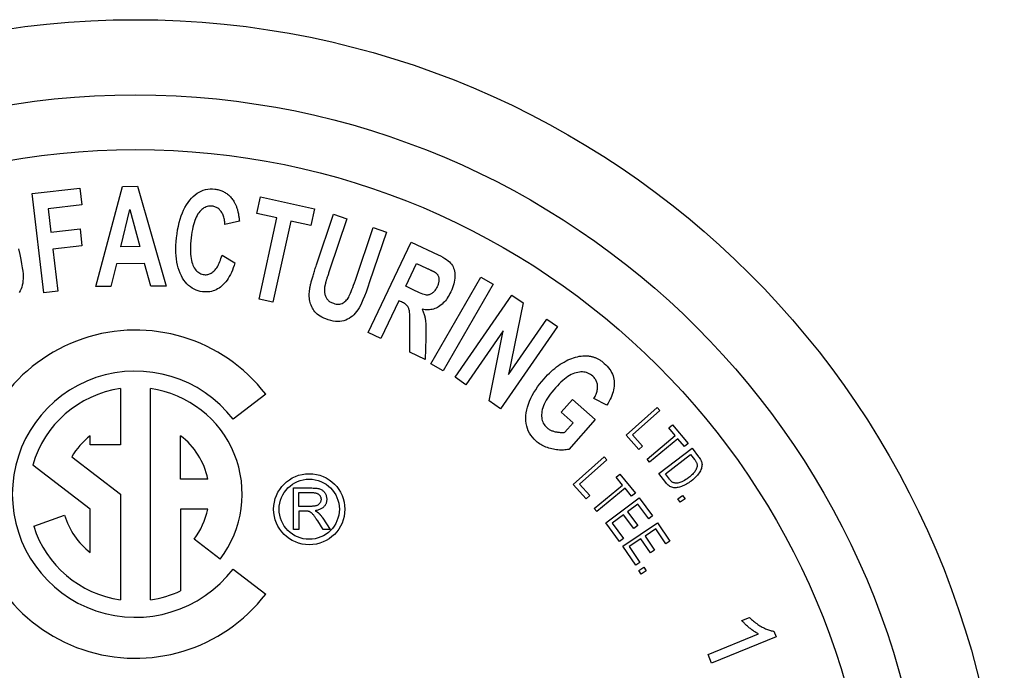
# Model space of a CAD drawing. Header units: inches. Extents: x 0.1 to 100, y -11 to 65.
# Tile 17 of 27: x 27.55 to 28.505, y 35.405 to 36.036. Entities that reach past the tile are written whole.
import ezdxf

# ---------------------------------------------------------------- set-up
doc = ezdxf.new("R2010")
doc.units = ezdxf.units.IN
doc.header["$LTSCALE"] = 6.002907
doc.header["$MEASUREMENT"] = 0
doc.layers.add('Visible Edges(ANSI)', color=7, linetype='Continuous', lineweight=25)

msp = doc.modelspace()

# ---------------------------------------------------------------- linework, layer by layer
at = {"layer": 'Visible Edges(ANSI)'}
for p, q in [((27.64989, 35.87453), (27.66453, 35.87463)), ((27.66453, 35.87463), (27.69221, 35.77781)), ((27.56259, 35.86757), (27.6088, 35.87292)), ((27.57374, 35.7712), (27.56259, 35.86757)), ((27.6088, 35.87292), (27.61068, 35.85661)), ((27.62425, 35.77733), (27.64989, 35.87453)), ((27.61068, 35.85661), (27.57807, 35.85284)), ((27.78012, 35.84825), (27.78367, 35.86428)), ((27.78367, 35.86428), (27.83616, 35.85265)), ((27.57807, 35.85284), (27.5807, 35.83007)), ((27.64831, 35.81595), (27.65722, 35.85195)), ((27.65722, 35.85195), (27.6668, 35.81608)), ((27.79976, 35.8439), (27.78012, 35.84825)), ((27.83616, 35.85265), (27.8326, 35.83662)), ((27.83806, 35.79848), (27.85464, 35.84751)), ((27.85464, 35.84751), (27.8676, 35.84313)), ((27.76329, 35.84076), (27.74932, 35.83761)), ((27.78232, 35.76521), (27.79976, 35.8439)), ((27.81311, 35.84094), (27.79568, 35.76225)), ((27.8326, 35.83662), (27.81311, 35.84094)), ((27.8676, 35.84313), (27.85076, 35.79332)), ((27.5807, 35.83007), (27.60883, 35.83332)), ((27.60883, 35.83332), (27.61072, 35.81701)), ((27.87569, 35.78372), (27.89289, 35.83458)), ((27.90585, 35.83019), (27.88953, 35.78193)), ((27.89289, 35.83458), (27.90585, 35.83019)), ((27.88819, 35.73289), (27.9298, 35.82054)), ((27.9298, 35.82054), (27.95585, 35.80817)), ((27.61072, 35.81701), (27.58259, 35.81376)), ((27.58259, 35.81376), (27.58733, 35.77277)), ((27.6668, 35.81608), (27.64831, 35.81595)), ((27.74648, 35.8078), (27.75905, 35.80038)), ((27.64421, 35.79951), (27.63875, 35.77743)), ((27.67127, 35.7997), (27.64421, 35.79951)), ((27.67735, 35.7777), (27.67127, 35.7997)), ((27.92455, 35.7776), (27.93511, 35.79984)), ((27.93511, 35.79984), (27.94473, 35.79528)), ((27.94893, 35.70254), (27.99749, 35.78652)), ((28.00933, 35.77968), (27.96077, 35.69569)), ((27.99749, 35.78652), (28.00933, 35.77968)), ((27.58733, 35.77277), (27.57374, 35.7712)), ((27.63875, 35.77743), (27.62425, 35.77733)), ((27.69221, 35.77781), (27.67735, 35.7777)), ((27.93371, 35.77325), (27.92455, 35.7776)), ((27.79568, 35.76225), (27.78232, 35.76521)), ((27.91793, 35.76364), (27.90055, 35.72703)), ((27.92047, 35.76243), (27.91793, 35.76364)), ((27.9723, 35.68935), (28.02751, 35.76912)), ((28.0384, 35.76159), (28.02429, 35.69222)), ((28.02751, 35.76912), (28.0384, 35.76159)), ((28.02429, 35.69222), (28.06132, 35.74573)), ((28.06132, 35.74573), (28.07172, 35.73853)), ((27.90055, 35.72703), (27.88819, 35.73289)), ((27.92847, 35.71377), (27.92859, 35.73713)), ((28.01897, 35.73457), (27.9827, 35.68215)), ((28.00526, 35.66654), (28.01897, 35.73457)), ((28.07172, 35.73853), (28.01651, 35.65876)), ((27.94387, 35.72742), (27.94324, 35.70677)), ((27.94324, 35.70677), (27.92847, 35.71377)), ((27.96077, 35.69569), (27.94893, 35.70254)), ((27.9827, 35.68215), (27.9723, 35.68935)), ((27.64799, 35.67841), (27.64799, 35.62374)), ((27.67717, 35.47359), (27.67717, 35.67841)), ((27.78884, 35.67288), (27.75727, 35.64866)), ((28.01651, 35.65876), (28.00526, 35.66654)), ((28.07518, 35.65562), (28.08609, 35.66789)), ((28.08609, 35.66789), (28.10814, 35.64828)), ((28.11951, 35.66241), (28.10694, 35.66874)), ((28.0869, 35.6452), (28.07518, 35.65562)), ((28.13808, 35.63317), (28.16814, 35.6602)), ((28.17078, 35.65726), (28.1443, 35.63344)), ((28.16814, 35.6602), (28.17078, 35.65726)), ((28.10814, 35.64828), (28.08249, 35.61944)), ((28.07874, 35.63603), (28.0869, 35.6452)), ((28.17952, 35.64036), (28.18318, 35.64341)), ((28.18579, 35.63284), (28.17952, 35.64036)), ((28.18318, 35.64341), (28.19832, 35.62525)), ((27.61881, 35.62374), (27.61881, 35.63269)), ((27.70634, 35.59059), (27.70634, 35.63269)), ((28.15059, 35.61927), (28.13808, 35.63317)), ((28.1443, 35.63344), (28.15416, 35.62248)), ((28.1584, 35.61001), (28.18579, 35.63284)), ((28.18835, 35.62977), (28.16096, 35.60694)), ((28.19466, 35.6222), (28.18835, 35.62977)), ((27.64799, 35.62374), (27.61881, 35.62374)), ((28.15416, 35.62248), (28.15059, 35.61927)), ((28.16994, 35.59602), (28.20208, 35.62054)), ((28.19832, 35.62525), (28.19466, 35.6222)), ((28.20208, 35.62054), (28.20836, 35.61231)), ((27.60076, 35.61215), (27.64799, 35.57591)), ((28.08686, 35.58541), (28.11697, 35.61237)), ((28.11961, 35.60943), (28.09308, 35.58567)), ((28.11697, 35.61237), (28.11961, 35.60943)), ((28.16096, 35.60694), (28.1584, 35.61001)), ((28.17618, 35.59576), (28.20071, 35.61447)), ((28.20071, 35.61447), (28.2045, 35.60951)), ((27.61881, 35.56152), (27.56308, 35.60429)), ((27.73269, 35.59059), (27.70634, 35.59059)), ((28.12842, 35.59238), (28.1321, 35.59541)), ((28.13464, 35.58482), (28.12842, 35.59238)), ((28.1321, 35.59541), (28.14712, 35.57714)), ((28.17649, 35.58744), (28.16994, 35.59602)), ((28.18006, 35.59068), (28.17618, 35.59576)), ((27.81566, 35.58201), (27.83359, 35.58201)), ((27.81566, 35.54159), (27.81566, 35.58201)), ((28.09933, 35.57148), (28.08686, 35.58541)), ((28.09308, 35.58567), (28.10291, 35.57468)), ((28.10709, 35.56217), (28.13464, 35.58482)), ((28.13717, 35.58173), (28.10963, 35.55909)), ((28.14344, 35.57411), (28.13717, 35.58173)), ((27.64799, 35.57591), (27.64799, 35.47359)), ((27.82102, 35.56417), (27.82102, 35.57754)), ((27.82102, 35.57754), (27.83381, 35.57754)), ((28.10291, 35.57468), (28.09933, 35.57148)), ((28.11849, 35.54811), (28.15087, 35.57231)), ((28.14712, 35.57714), (28.14344, 35.57411)), ((28.15087, 35.57231), (28.16383, 35.55497)), ((28.18824, 35.57159), (28.19285, 35.57488)), ((28.19069, 35.56816), (28.18824, 35.57159)), ((28.19529, 35.57145), (28.19069, 35.56816)), ((28.19285, 35.57488), (28.19529, 35.57145)), ((27.61881, 35.51931), (27.61881, 35.56152)), ((27.73269, 35.56141), (27.70634, 35.56141)), ((27.70634, 35.56141), (27.70634, 35.48227)), ((27.83251, 35.56417), (27.82102, 35.56417)), ((28.10963, 35.55909), (28.10709, 35.56217)), ((28.14942, 35.56629), (28.13951, 35.55888)), ((28.16002, 35.55211), (28.14942, 35.56629)), ((27.56394, 35.54484), (27.59389, 35.55574)), ((27.82721, 35.55955), (27.82102, 35.55955)), ((27.82102, 35.55955), (27.82102, 35.54159)), ((27.84425, 35.55259), (27.85125, 35.54159)), ((28.13566, 35.556), (28.12471, 35.54782)), ((28.14557, 35.54274), (28.13566, 35.556)), ((28.13951, 35.55888), (28.14942, 35.54562)), ((28.16383, 35.55497), (28.16002, 35.55211)), ((27.82102, 35.54159), (27.81566, 35.54159)), ((27.84456, 35.54159), (27.8392, 35.55)), ((27.85125, 35.54159), (27.84456, 35.54159)), ((28.13188, 35.5302), (28.11849, 35.54811)), ((28.12471, 35.54782), (28.13572, 35.53308)), ((28.13504, 35.5257), (28.16855, 35.54831)), ((28.14942, 35.54562), (28.14557, 35.54274)), ((28.16681, 35.54237), (28.15655, 35.53544)), ((28.17671, 35.5277), (28.16681, 35.54237)), ((28.16855, 35.54831), (28.18066, 35.53036)), ((27.74465, 35.51303), (27.71939, 35.5324)), ((28.13572, 35.53308), (28.13188, 35.5302)), ((28.15257, 35.53276), (28.14124, 35.52511)), ((28.16183, 35.51904), (28.15257, 35.53276)), ((28.15655, 35.53544), (28.16581, 35.52172)), ((28.14755, 35.50717), (28.13504, 35.5257)), ((28.14124, 35.52511), (28.15153, 35.50986)), ((28.16581, 35.52172), (28.16183, 35.51904)), ((28.18066, 35.53036), (28.17671, 35.5277)), ((27.75727, 35.50334), (27.78884, 35.47912)), ((28.15153, 35.50986), (28.14755, 35.50717)), ((28.15063, 35.50213), (28.15542, 35.50513)), ((28.15542, 35.50513), (28.15766, 35.50156)), ((28.15287, 35.49856), (28.15063, 35.50213)), ((28.15766, 35.50156), (28.15287, 35.49856)), ((28.25029, 35.45345), (28.2577, 35.45648)), ((28.21763, 35.42045), (28.26639, 35.4404)), ((28.28366, 35.43765), (28.22107, 35.41204)), ((28.28145, 35.44306), (28.28366, 35.43765)), ((28.22107, 35.41204), (28.21763, 35.42045))]:
    msp.add_line(p, q, dxfattribs=at)
at = {"layer": 'Visible Edges(ANSI)', "flags": 128}
for points in [[(27.70236, 35.82465), (27.70286, 35.82859), (27.70346, 35.83236), (27.70416, 35.83597), (27.70497, 35.83941), (27.70588, 35.8427), (27.7069, 35.84582), (27.70801, 35.84877), (27.70924, 35.85156), (27.71056, 35.85419), (27.712, 35.85666), (27.71353, 35.85896), (27.71517, 35.8611), (27.71689, 35.86306), (27.71866, 35.86483), (27.72049, 35.86641), (27.72237, 35.86779), (27.72431, 35.86898), (27.7263, 35.86997), (27.72835, 35.87077), (27.73046, 35.87138), (27.73261, 35.8718), (27.73483, 35.87202), (27.7371, 35.87205), (27.73942, 35.87189)], [(27.73942, 35.87189), (27.74044, 35.87176), (27.74144, 35.87159), (27.74242, 35.87139), (27.74338, 35.87116), (27.74432, 35.87089), (27.74523, 35.87059), (27.74613, 35.87025), (27.74701, 35.86988), (27.74787, 35.86947), (27.74871, 35.86903), (27.74953, 35.86855), (27.75032, 35.86804), (27.7511, 35.8675), (27.75186, 35.86692), (27.7526, 35.86631), (27.75332, 35.86566), (27.75401, 35.86498), (27.75469, 35.86426), (27.75535, 35.86351), (27.75599, 35.86272), (27.7566, 35.8619), (27.7572, 35.86105), (27.75778, 35.86016), (27.75833, 35.85924)], [(27.75833, 35.85924), (27.75866, 35.85867), (27.75897, 35.85809), (27.75928, 35.85748), (27.75957, 35.85687), (27.75985, 35.85623), (27.76012, 35.85557), (27.76039, 35.8549), (27.76064, 35.85421), (27.76088, 35.8535), (27.76111, 35.85278), (27.76133, 35.85203), (27.76155, 35.85127), (27.76175, 35.85049), (27.76194, 35.8497), (27.76212, 35.84888), (27.76229, 35.84805), (27.76245, 35.8472), (27.7626, 35.84634), (27.76274, 35.84545), (27.76287, 35.84455), (27.76299, 35.84363), (27.7631, 35.84269), (27.7632, 35.84173), (27.76329, 35.84076)], [(27.73693, 35.85535), (27.7357, 35.85543), (27.7345, 35.8554), (27.73333, 35.85526), (27.73219, 35.85501), (27.73107, 35.85465), (27.72998, 35.85417), (27.72891, 35.85359), (27.72788, 35.8529), (27.72686, 35.85209), (27.72588, 35.85117), (27.72492, 35.85014), (27.72399, 35.84901), (27.72309, 35.84774), (27.72225, 35.84634), (27.72145, 35.84479), (27.72071, 35.84311), (27.72002, 35.84128), (27.71937, 35.83931), (27.71878, 35.83721), (27.71824, 35.83496), (27.71774, 35.83257), (27.7173, 35.83005), (27.71691, 35.82738), (27.71656, 35.82457)], [(27.74932, 35.83761), (27.74925, 35.83887), (27.74913, 35.84008), (27.74897, 35.84125), (27.74876, 35.84238), (27.74852, 35.84347), (27.74824, 35.84452), (27.74791, 35.84553), (27.74755, 35.84651), (27.74714, 35.84744), (27.74669, 35.84833), (27.7462, 35.84918), (27.74567, 35.85), (27.7451, 35.85076), (27.74451, 35.85147), (27.74388, 35.85211), (27.74323, 35.8527), (27.74255, 35.85324), (27.74183, 35.85371), (27.74109, 35.85413), (27.74031, 35.85449), (27.73951, 35.85479), (27.73868, 35.85504), (27.73782, 35.85522), (27.73693, 35.85535)], [(27.7276, 35.77231), (27.72542, 35.77265), (27.72332, 35.77316), (27.7213, 35.77384), (27.71937, 35.7747), (27.71753, 35.77573), (27.71578, 35.77694), (27.71411, 35.77832), (27.71252, 35.77988), (27.71102, 35.78162), (27.70961, 35.78352), (27.70828, 35.78561), (27.70704, 35.78787), (27.70591, 35.79027), (27.70492, 35.7928), (27.70405, 35.79544), (27.70333, 35.79821), (27.70274, 35.80109), (27.70228, 35.8041), (27.70196, 35.80722), (27.70177, 35.81047), (27.70171, 35.81383), (27.7018, 35.81732), (27.70201, 35.82092), (27.70236, 35.82465)], [(27.71656, 35.82457), (27.71627, 35.82159), (27.71605, 35.81875), (27.71591, 35.81605), (27.71586, 35.81348), (27.71588, 35.81106), (27.71598, 35.80878), (27.71616, 35.80663), (27.71643, 35.80463), (27.71677, 35.80276), (27.71719, 35.80104), (27.7177, 35.79945), (27.71828, 35.79801), (27.71893, 35.79668), (27.71962, 35.79546), (27.72037, 35.79434), (27.72116, 35.79333), (27.72201, 35.79242), (27.7229, 35.79161), (27.72384, 35.79091), (27.72483, 35.79031), (27.72588, 35.78981), (27.72697, 35.78942), (27.7281, 35.78913), (27.72929, 35.78894)], [(27.54923, 35.81394), (27.55043, 35.80854), (27.55144, 35.80368), (27.55226, 35.79936), (27.5529, 35.79558), (27.55335, 35.79234), (27.55361, 35.78965), (27.55372, 35.78727), (27.55369, 35.78499), (27.55354, 35.78281), (27.55326, 35.78074), (27.55284, 35.77876), (27.5523, 35.77687), (27.55163, 35.77509), (27.55082, 35.77338), (27.54988, 35.77176)], [(27.72929, 35.78894), (27.73019, 35.78888), (27.73108, 35.78888), (27.73195, 35.78896), (27.73281, 35.78911), (27.73365, 35.78933), (27.73448, 35.78962), (27.7353, 35.78999), (27.7361, 35.79042), (27.73689, 35.79093), (27.73767, 35.7915), (27.73843, 35.79215), (27.73917, 35.79287), (27.7399, 35.79367), (27.74061, 35.79454), (27.7413, 35.7955), (27.74196, 35.79654), (27.7426, 35.79767), (27.74322, 35.79887), (27.74382, 35.80015), (27.7444, 35.80152), (27.74495, 35.80297), (27.74548, 35.8045), (27.74599, 35.80611), (27.74648, 35.8078)], [(27.95585, 35.80817), (27.9582, 35.80701), (27.96035, 35.80585), (27.9623, 35.8047), (27.96404, 35.80355), (27.96558, 35.80241), (27.96692, 35.80128), (27.96805, 35.80015), (27.96898, 35.79903), (27.96976, 35.79787), (27.97042, 35.79661), (27.97098, 35.79528), (27.97143, 35.79385), (27.97176, 35.79234), (27.97199, 35.79073), (27.97211, 35.78905), (27.97212, 35.78727), (27.97202, 35.78544), (27.97181, 35.7836), (27.97149, 35.78173), (27.97105, 35.77985), (27.97051, 35.77796), (27.96986, 35.77605), (27.9691, 35.77412), (27.96823, 35.77217)], [(27.75905, 35.80038), (27.75823, 35.79787), (27.75738, 35.79547), (27.75647, 35.79319), (27.75553, 35.79102), (27.75454, 35.78898), (27.7535, 35.78706), (27.75243, 35.78525), (27.75131, 35.78357), (27.75014, 35.782), (27.74893, 35.78055), (27.74768, 35.77922), (27.74639, 35.77801), (27.74505, 35.77692), (27.74367, 35.77594), (27.74225, 35.77507), (27.74079, 35.77431), (27.73928, 35.77367), (27.73774, 35.77314), (27.73615, 35.77272), (27.73453, 35.77241), (27.73286, 35.77222), (27.73115, 35.77214), (27.7294, 35.77217), (27.7276, 35.77231)], [(27.83146, 35.77479), (27.83158, 35.7755), (27.83172, 35.77622), (27.83187, 35.77697), (27.83203, 35.77775), (27.8322, 35.77855), (27.83239, 35.77938), (27.83259, 35.78023), (27.83281, 35.7811), (27.83304, 35.782), (27.83328, 35.78293), (27.83354, 35.78388), (27.8338, 35.78485), (27.83409, 35.78585), (27.83438, 35.78687), (27.83469, 35.78792), (27.83501, 35.789), (27.83535, 35.79009), (27.83569, 35.79122), (27.83606, 35.79237), (27.83643, 35.79354), (27.83682, 35.79474), (27.83722, 35.79596), (27.83763, 35.79721), (27.83806, 35.79848)], [(27.85076, 35.79332), (27.85043, 35.79235), (27.85012, 35.79141), (27.84981, 35.79049), (27.84952, 35.7896), (27.84924, 35.78875), (27.84897, 35.78792), (27.84871, 35.78711), (27.84846, 35.78634), (27.84822, 35.78559), (27.848, 35.78488), (27.84779, 35.78419), (27.84758, 35.78353), (27.84739, 35.7829), (27.84722, 35.78229), (27.84705, 35.78172), (27.84689, 35.78117), (27.84675, 35.78065), (27.84662, 35.78016), (27.8465, 35.7797), (27.84639, 35.77927), (27.84629, 35.77886), (27.8462, 35.77849), (27.84613, 35.77814), (27.84606, 35.77782)], [(27.94473, 35.79528), (27.94535, 35.79498), (27.94595, 35.7947), (27.94652, 35.79442), (27.94708, 35.79415), (27.94761, 35.79389), (27.94812, 35.79365), (27.94861, 35.79341), (27.94908, 35.79317), (27.94953, 35.79295), (27.94996, 35.79274), (27.95036, 35.79253), (27.95075, 35.79234), (27.95111, 35.79215), (27.95145, 35.79198), (27.95177, 35.79181), (27.95207, 35.79165), (27.95235, 35.7915), (27.9526, 35.79136), (27.95284, 35.79122), (27.95305, 35.7911), (27.95324, 35.79099), (27.95341, 35.79088), (27.95356, 35.79078), (27.95369, 35.7907)], [(27.95369, 35.7907), (27.95412, 35.79033), (27.95451, 35.78994), (27.95488, 35.78953), (27.95521, 35.7891), (27.9555, 35.78866), (27.95577, 35.7882), (27.956, 35.78771), (27.9562, 35.78721), (27.95637, 35.78669), (27.95651, 35.78615), (27.95661, 35.78559), (27.95669, 35.78502), (27.95672, 35.78443), (27.95673, 35.78382), (27.9567, 35.7832), (27.95664, 35.78258), (27.95654, 35.78193), (27.95641, 35.78128), (27.95625, 35.78061), (27.95605, 35.77993), (27.95582, 35.77924), (27.95556, 35.77854), (27.95526, 35.77782), (27.95493, 35.77709)], [(27.88953, 35.78193), (27.88773, 35.7767), (27.88605, 35.77203), (27.88449, 35.76791), (27.88306, 35.76436), (27.88176, 35.76136), (27.88058, 35.75893), (27.87943, 35.75684), (27.87822, 35.75491), (27.87695, 35.75314), (27.87562, 35.75151), (27.87424, 35.75004), (27.87279, 35.74872), (27.87128, 35.74754), (27.8697, 35.74651), (27.86805, 35.74562), (27.86634, 35.74486), (27.86455, 35.74425), (27.86269, 35.74378), (27.86075, 35.74348), (27.85869, 35.7434), (27.85653, 35.74352), (27.85425, 35.74386), (27.85187, 35.7444), (27.84938, 35.74516)], [(27.85438, 35.76111), (27.85574, 35.76071), (27.85705, 35.76043), (27.8583, 35.76029), (27.85951, 35.76027), (27.86066, 35.76039), (27.86176, 35.76063), (27.86281, 35.76101), (27.86381, 35.76151), (27.86476, 35.76212), (27.86565, 35.76279), (27.86648, 35.76353), (27.86727, 35.76434), (27.86799, 35.76523), (27.86867, 35.76618), (27.86928, 35.7672), (27.86985, 35.76829), (27.87041, 35.76952), (27.87102, 35.77094), (27.87168, 35.77257), (27.87238, 35.7744), (27.87314, 35.77643), (27.87394, 35.77866), (27.87479, 35.78109), (27.87569, 35.78372)], [(27.84938, 35.74516), (27.84717, 35.74596), (27.84513, 35.74681), (27.84326, 35.74771), (27.84157, 35.74865), (27.84004, 35.74965), (27.83868, 35.75069), (27.83749, 35.75178), (27.83647, 35.75292), (27.83558, 35.7541), (27.83477, 35.75532), (27.83404, 35.75657), (27.8334, 35.75785), (27.83284, 35.75917), (27.83236, 35.76053), (27.83196, 35.76191), (27.83164, 35.76334), (27.8314, 35.76477), (27.83122, 35.76621), (27.8311, 35.76765), (27.83105, 35.76908), (27.83106, 35.77051), (27.83113, 35.77194), (27.83126, 35.77337), (27.83146, 35.77479)], [(27.84606, 35.77782), (27.84591, 35.77685), (27.84579, 35.77589), (27.84572, 35.77496), (27.84569, 35.77405), (27.84571, 35.77315), (27.84576, 35.77228), (27.84586, 35.77143), (27.84599, 35.77059), (27.84617, 35.76977), (27.8464, 35.76898), (27.84666, 35.7682), (27.84696, 35.76744), (27.84731, 35.76671), (27.84771, 35.76602), (27.84816, 35.76536), (27.84866, 35.76475), (27.8492, 35.76416), (27.8498, 35.76362), (27.85044, 35.76311), (27.85113, 35.76263), (27.85187, 35.7622), (27.85266, 35.7618), (27.8535, 35.76144), (27.85438, 35.76111)], [(27.95493, 35.77709), (27.95445, 35.77614), (27.95395, 35.77524), (27.95343, 35.77441), (27.9529, 35.77363), (27.95234, 35.77291), (27.95176, 35.77225), (27.95116, 35.77165), (27.95054, 35.77112), (27.9499, 35.77064), (27.94926, 35.77022), (27.94862, 35.76987), (27.94797, 35.76958), (27.94731, 35.76936), (27.94665, 35.76919), (27.94598, 35.76909), (27.9453, 35.76906), (27.94453, 35.76912), (27.94356, 35.76931), (27.9424, 35.76964), (27.94105, 35.7701), (27.9395, 35.77069), (27.93776, 35.77141), (27.93583, 35.77226), (27.93371, 35.77325)], [(27.96823, 35.77217), (27.96743, 35.77057), (27.96661, 35.76905), (27.96574, 35.76759), (27.96485, 35.76621), (27.96392, 35.76491), (27.96296, 35.76368), (27.96196, 35.76252), (27.96093, 35.76143), (27.95986, 35.76042), (27.95876, 35.75948), (27.95763, 35.75862), (27.95646, 35.75783), (27.95527, 35.75712), (27.95405, 35.7565), (27.9528, 35.75598), (27.95153, 35.75555), (27.95024, 35.75521), (27.94892, 35.75497), (27.94758, 35.75482), (27.94621, 35.75476), (27.94481, 35.7548), (27.9434, 35.75493), (27.94195, 35.75515), (27.94049, 35.75546)], [(27.92859, 35.73713), (27.92861, 35.74011), (27.92861, 35.7428), (27.92858, 35.74522), (27.92854, 35.74735), (27.92848, 35.7492), (27.9284, 35.75078), (27.9283, 35.75207), (27.92818, 35.75308), (27.92804, 35.75392), (27.92786, 35.75472), (27.92766, 35.75547), (27.92742, 35.75617), (27.92715, 35.75683), (27.92686, 35.75743), (27.92653, 35.75799), (27.92617, 35.7585), (27.92575, 35.75898), (27.92525, 35.75947), (27.92467, 35.75996), (27.924, 35.76045), (27.92324, 35.76094), (27.9224, 35.76144), (27.92148, 35.76193), (27.92047, 35.76243)], [(27.94049, 35.75546), (27.94088, 35.75459), (27.94125, 35.75372), (27.94159, 35.75284), (27.94191, 35.75197), (27.94221, 35.75109), (27.94248, 35.75022), (27.94273, 35.74935), (27.94295, 35.74847), (27.94315, 35.7476), (27.94333, 35.74672), (27.94348, 35.74585), (27.94361, 35.74498), (27.94372, 35.74405), (27.94382, 35.74303), (27.94389, 35.74191), (27.94395, 35.74069), (27.944, 35.73938), (27.94403, 35.73796), (27.94404, 35.73645), (27.94404, 35.73484), (27.94402, 35.73313), (27.94399, 35.73133), (27.94394, 35.72942), (27.94387, 35.72742)], [(28.05867, 35.68802), (28.06036, 35.68987), (28.06206, 35.69164), (28.06378, 35.69334), (28.06551, 35.69496), (28.06726, 35.69651), (28.06902, 35.69798), (28.07079, 35.69937), (28.07258, 35.70069), (28.07439, 35.70194), (28.07621, 35.7031), (28.07805, 35.70419), (28.0799, 35.70521), (28.08176, 35.70614), (28.0836, 35.70697), (28.08544, 35.70771), (28.08727, 35.70836), (28.0891, 35.7089), (28.09091, 35.70936), (28.09272, 35.70971), (28.09452, 35.70998), (28.09631, 35.71014), (28.0981, 35.71021), (28.09987, 35.71019), (28.10164, 35.71007)], [(28.10164, 35.71007), (28.10231, 35.71), (28.10298, 35.70991), (28.10364, 35.7098), (28.1043, 35.70967), (28.10496, 35.70952), (28.10562, 35.70935), (28.10627, 35.70916), (28.10692, 35.70895), (28.10757, 35.70872), (28.10821, 35.70847), (28.10885, 35.7082), (28.10949, 35.70791), (28.11013, 35.7076), (28.11076, 35.70727), (28.11139, 35.70693), (28.11202, 35.70656), (28.11264, 35.70617), (28.11326, 35.70576), (28.11388, 35.70533), (28.1145, 35.70489), (28.11511, 35.70442), (28.11572, 35.70393), (28.11633, 35.70343), (28.11693, 35.7029)], [(28.11693, 35.7029), (28.11845, 35.70148), (28.11983, 35.70004), (28.12108, 35.69857), (28.12221, 35.69708), (28.12321, 35.69555), (28.12409, 35.694), (28.12483, 35.69242), (28.12545, 35.69082), (28.12594, 35.68918), (28.12631, 35.68752), (28.12654, 35.68583), (28.12665, 35.68411), (28.12664, 35.68238), (28.12653, 35.68063), (28.1263, 35.67886), (28.12598, 35.67709), (28.12554, 35.6753), (28.125, 35.6735), (28.12435, 35.67168), (28.1236, 35.66985), (28.12274, 35.66801), (28.12177, 35.66616), (28.12069, 35.66429), (28.11951, 35.66241)], [(28.10583, 35.69041), (28.1047, 35.69134), (28.10353, 35.69216), (28.10232, 35.69285), (28.10107, 35.69343), (28.09979, 35.69389), (28.09848, 35.69423), (28.09712, 35.69445), (28.09573, 35.69456), (28.0943, 35.69454), (28.09283, 35.69441), (28.09133, 35.69416), (28.08979, 35.69379), (28.08822, 35.6933), (28.08663, 35.69268), (28.08503, 35.69192), (28.0834, 35.69104), (28.08176, 35.69002), (28.0801, 35.68887), (28.07843, 35.6876), (28.07673, 35.68619), (28.07502, 35.68465), (28.07328, 35.68297), (28.07153, 35.68117), (28.06977, 35.67924)], [(28.05085, 35.62749), (28.04896, 35.6293), (28.04727, 35.63121), (28.04577, 35.63321), (28.04447, 35.6353), (28.04337, 35.63748), (28.04247, 35.63975), (28.04177, 35.64212), (28.04126, 35.64457), (28.04095, 35.6471), (28.04085, 35.64968), (28.04095, 35.6523), (28.04126, 35.65496), (28.04177, 35.65768), (28.04249, 35.66044), (28.04341, 35.66325), (28.04453, 35.66611), (28.04582, 35.66897), (28.04725, 35.6718), (28.04882, 35.67459), (28.05052, 35.67735), (28.05235, 35.68007), (28.05432, 35.68275), (28.05643, 35.6854), (28.05867, 35.68802)], [(28.10694, 35.66874), (28.10753, 35.66979), (28.10807, 35.67082), (28.10855, 35.67185), (28.10898, 35.67287), (28.10936, 35.67389), (28.10968, 35.67489), (28.10994, 35.67589), (28.11015, 35.67688), (28.11031, 35.67786), (28.11041, 35.67883), (28.11046, 35.6798), (28.11045, 35.68076), (28.11039, 35.6817), (28.11027, 35.68262), (28.11009, 35.68351), (28.10985, 35.68437), (28.10955, 35.68522), (28.10919, 35.68603), (28.10878, 35.68682), (28.10831, 35.68759), (28.10778, 35.68833), (28.10718, 35.68905), (28.10654, 35.68974), (28.10583, 35.69041)], [(28.06977, 35.67924), (28.06793, 35.67711), (28.06622, 35.67503), (28.06465, 35.67298), (28.06321, 35.67097), (28.06191, 35.66901), (28.06074, 35.66708), (28.05971, 35.66519), (28.05881, 35.66334), (28.05805, 35.66153), (28.05742, 35.65976), (28.05693, 35.65803), (28.05657, 35.65634), (28.05634, 35.6547), (28.05622, 35.65312), (28.05621, 35.65159), (28.05632, 35.65013), (28.05654, 35.64873), (28.05688, 35.64738), (28.05733, 35.6461), (28.0579, 35.64487), (28.05857, 35.6437), (28.05937, 35.6426), (28.06027, 35.64155), (28.06129, 35.64056)], [(28.06129, 35.64056), (28.06184, 35.6401), (28.06241, 35.63966), (28.063, 35.63925), (28.06361, 35.63886), (28.06425, 35.63849), (28.0649, 35.63815), (28.06558, 35.63784), (28.06629, 35.63755), (28.06701, 35.63728), (28.06776, 35.63704), (28.06853, 35.63682), (28.06933, 35.63663), (28.07013, 35.63646), (28.07093, 35.63632), (28.07173, 35.63619), (28.07252, 35.63609), (28.07331, 35.636), (28.07409, 35.63594), (28.07488, 35.6359), (28.07566, 35.63589), (28.07643, 35.63589), (28.0772, 35.63592), (28.07797, 35.63596), (28.07874, 35.63603)], [(28.08249, 35.61944), (28.08127, 35.61919), (28.08004, 35.619), (28.07877, 35.61886), (28.07748, 35.61876), (28.07616, 35.61872), (28.07482, 35.61873), (28.07345, 35.6188), (28.07205, 35.61891), (28.07063, 35.61907), (28.06918, 35.61929), (28.0677, 35.61955), (28.0662, 35.61987), (28.0647, 35.62024), (28.06324, 35.62066), (28.06182, 35.62112), (28.06045, 35.62163), (28.05911, 35.6222), (28.05781, 35.62281), (28.05655, 35.62346), (28.05533, 35.62417), (28.05415, 35.62493), (28.05301, 35.62573), (28.05191, 35.62658), (28.05085, 35.62749)], [(28.2045, 35.60951), (28.20499, 35.60885), (28.20543, 35.60822), (28.20582, 35.60764), (28.20615, 35.60709), (28.20642, 35.60659), (28.20665, 35.60607), (28.20682, 35.6055), (28.20694, 35.60488), (28.20701, 35.60421), (28.20702, 35.6035), (28.20695, 35.60275), (28.20678, 35.60196), (28.20652, 35.60114), (28.20616, 35.60027), (28.20571, 35.59937), (28.20519, 35.5985), (28.2046, 35.59764), (28.20395, 35.5968), (28.20322, 35.59598), (28.20244, 35.59518), (28.2016, 35.59439), (28.20072, 35.59361), (28.19979, 35.59283), (28.19881, 35.59206)], [(28.20836, 35.61231), (28.20901, 35.61144), (28.20959, 35.61059), (28.21011, 35.60978), (28.21057, 35.60899), (28.21096, 35.60824), (28.21127, 35.60747), (28.21151, 35.60665), (28.21166, 35.60578), (28.21172, 35.60488), (28.2117, 35.60392), (28.21159, 35.60294), (28.21138, 35.60194), (28.21106, 35.6009), (28.21065, 35.59985), (28.21014, 35.59877), (28.20955, 35.59769), (28.20887, 35.5966), (28.20811, 35.59552), (28.20726, 35.59443), (28.20632, 35.59334), (28.20524, 35.59223), (28.20402, 35.59109), (28.20267, 35.58994), (28.20118, 35.58876)], [(28.20118, 35.58876), (28.2, 35.58789), (28.19883, 35.58708), (28.19767, 35.58633), (28.19652, 35.58564), (28.19537, 35.58501), (28.19423, 35.58444), (28.19311, 35.58394), (28.19199, 35.5835), (28.19088, 35.58312), (28.18978, 35.5828), (28.18869, 35.58254), (28.1876, 35.58235), (28.18654, 35.58223), (28.1855, 35.58221), (28.18448, 35.58229), (28.18349, 35.58247), (28.18253, 35.58275), (28.18159, 35.58313), (28.18067, 35.5836), (28.17979, 35.58417), (28.17892, 35.58484), (28.17809, 35.58561), (28.17728, 35.58647), (28.17649, 35.58744)], [(28.19881, 35.59206), (28.19739, 35.59101), (28.19603, 35.59008), (28.19472, 35.58927), (28.19348, 35.58857), (28.1923, 35.588), (28.19117, 35.58754), (28.19011, 35.58718), (28.18911, 35.58691), (28.18818, 35.58672), (28.18731, 35.58663), (28.1865, 35.58662), (28.18576, 35.58671), (28.18508, 35.58685), (28.18445, 35.58703), (28.18387, 35.58724), (28.18334, 35.58749), (28.18287, 35.58778), (28.18244, 35.5881), (28.18205, 35.58846), (28.18165, 35.58884), (28.18125, 35.58925), (28.18085, 35.5897), (28.18046, 35.59017), (28.18006, 35.59068)], [(27.83359, 35.58201), (27.8349, 35.58199), (27.83613, 35.58194), (27.83727, 35.58186), (27.83834, 35.58174), (27.83933, 35.58158), (27.84023, 35.58139), (27.84106, 35.58117), (27.8418, 35.58092), (27.84249, 35.58062), (27.84314, 35.58027), (27.84376, 35.57986), (27.84434, 35.57941), (27.84488, 35.5789), (27.84539, 35.57834), (27.84586, 35.57773), (27.8463, 35.57706), (27.8467, 35.57637), (27.84704, 35.57565), (27.84732, 35.57492), (27.84756, 35.57416), (27.84774, 35.5734), (27.84788, 35.57261), (27.84795, 35.5718), (27.84798, 35.57098)], [(27.84247, 35.57098), (27.84245, 35.5705), (27.8424, 35.57003), (27.84231, 35.56956), (27.8422, 35.5691), (27.84204, 35.56866), (27.84186, 35.56822), (27.84164, 35.56778), (27.84139, 35.56736), (27.8411, 35.56695), (27.84079, 35.56658), (27.84044, 35.56623), (27.84006, 35.56591), (27.83965, 35.56562), (27.83922, 35.56536), (27.83875, 35.56513), (27.83824, 35.56493), (27.8377, 35.56475), (27.83711, 35.5646), (27.83647, 35.56447), (27.83578, 35.56436), (27.83504, 35.56428), (27.83425, 35.56422), (27.83341, 35.56418), (27.83251, 35.56417)], [(27.83381, 35.57754), (27.83454, 35.57753), (27.83524, 35.57749), (27.83591, 35.57743), (27.83654, 35.57734), (27.83714, 35.57722), (27.8377, 35.57708), (27.83823, 35.57691), (27.83873, 35.57672), (27.8392, 35.5765), (27.83963, 35.57626), (27.84002, 35.57599), (27.84039, 35.57569), (27.84072, 35.57538), (27.84102, 35.57505), (27.8413, 35.57471), (27.84154, 35.57435), (27.84176, 35.57398), (27.84195, 35.57359), (27.8421, 35.57319), (27.84223, 35.57278), (27.84234, 35.57235), (27.84241, 35.57191), (27.84245, 35.57145), (27.84247, 35.57098)], [(27.84798, 35.57098), (27.84796, 35.57027), (27.8479, 35.56958), (27.84781, 35.56891), (27.84767, 35.56826), (27.8475, 35.56762), (27.84728, 35.56701), (27.84703, 35.56641), (27.84674, 35.56584), (27.84641, 35.56528), (27.84604, 35.56474), (27.84564, 35.56422), (27.84519, 35.56372), (27.84471, 35.56325), (27.84418, 35.5628), (27.84361, 35.56239), (27.843, 35.562), (27.84235, 35.56164), (27.84165, 35.56132), (27.84092, 35.56102), (27.84014, 35.56075), (27.83932, 35.56051), (27.83846, 35.56031), (27.83756, 35.56013), (27.83661, 35.55998)], [(27.83661, 35.55998), (27.83678, 35.5599), (27.83695, 35.55981), (27.83712, 35.55973), (27.83728, 35.55964), (27.83744, 35.55956), (27.8376, 35.55947), (27.83775, 35.55939), (27.8379, 35.55931), (27.83804, 35.55922), (27.83819, 35.55914), (27.83833, 35.55905), (27.83846, 35.55897), (27.83859, 35.55889), (27.83872, 35.5588), (27.83885, 35.55872), (27.83897, 35.55864), (27.83909, 35.55856), (27.8392, 35.55847), (27.83931, 35.55839), (27.83942, 35.55831), (27.83952, 35.55822), (27.83962, 35.55814), (27.83972, 35.55806), (27.83982, 35.55798)], [(27.8302, 35.55936), (27.83012, 35.55938), (27.83004, 35.55939), (27.82995, 35.55941), (27.82986, 35.55942), (27.82977, 35.55943), (27.82967, 35.55945), (27.82957, 35.55946), (27.82946, 35.55947), (27.82935, 35.55948), (27.82924, 35.55949), (27.82912, 35.55949), (27.82899, 35.5595), (27.82887, 35.55951), (27.82874, 35.55952), (27.8286, 35.55952), (27.82846, 35.55953), (27.82832, 35.55953), (27.82818, 35.55954), (27.82803, 35.55954), (27.82787, 35.55954), (27.82771, 35.55955), (27.82755, 35.55955), (27.82738, 35.55955), (27.82721, 35.55955)], [(27.8392, 35.55), (27.83863, 35.55088), (27.83808, 35.55171), (27.83756, 35.55248), (27.83707, 35.55321), (27.8366, 35.55387), (27.83616, 35.55449), (27.83574, 35.55505), (27.83535, 35.55556), (27.83498, 35.55602), (27.83461, 35.55645), (27.83426, 35.55684), (27.83392, 35.5572), (27.83358, 35.55752), (27.83326, 35.55781), (27.83294, 35.55806), (27.83264, 35.55827), (27.83234, 35.55846), (27.83203, 35.55863), (27.83173, 35.55879), (27.83143, 35.55894), (27.83112, 35.55907), (27.83082, 35.55918), (27.83051, 35.55928), (27.8302, 35.55936)], [(27.83982, 35.55798), (27.84001, 35.5578), (27.8402, 35.55761), (27.8404, 35.55742), (27.84059, 35.55723), (27.84078, 35.55703), (27.84097, 35.55683), (27.84116, 35.55663), (27.84135, 35.55642), (27.84154, 35.55621), (27.84172, 35.55599), (27.84191, 35.55577), (27.8421, 35.55555), (27.84228, 35.55532), (27.84246, 35.55509), (27.84265, 35.55486), (27.84283, 35.55462), (27.84301, 35.55438), (27.84319, 35.55414), (27.84337, 35.55389), (27.84355, 35.55363), (27.84373, 35.55338), (27.8439, 35.55312), (27.84408, 35.55285), (27.84425, 35.55259)], [(28.2577, 35.45648), (28.25869, 35.45553), (28.25968, 35.45461), (28.26068, 35.45372), (28.26168, 35.45286), (28.2627, 35.45204), (28.26372, 35.45124), (28.26476, 35.45048), (28.2658, 35.44975), (28.26685, 35.44905), (28.2679, 35.44838), (28.26897, 35.44774), (28.27004, 35.44714), (28.27111, 35.44657), (28.27216, 35.44604), (28.27318, 35.44556), (28.27419, 35.44511), (28.27517, 35.44471), (28.27613, 35.44435), (28.27707, 35.44403), (28.27799, 35.44375), (28.27888, 35.44352), (28.27976, 35.44333), (28.28061, 35.44317), (28.28145, 35.44306)], [(28.26639, 35.4404), (28.26574, 35.44074), (28.26508, 35.44111), (28.26441, 35.4415), (28.26373, 35.44192), (28.26304, 35.44237), (28.26234, 35.44284), (28.26162, 35.44334), (28.2609, 35.44386), (28.26016, 35.44441), (28.25941, 35.44498), (28.25865, 35.44558), (28.25788, 35.44621), (28.25712, 35.44685), (28.25638, 35.44748), (28.25567, 35.4481), (28.25497, 35.44872), (28.2543, 35.44933), (28.25366, 35.44994), (28.25304, 35.45054), (28.25244, 35.45114), (28.25187, 35.45172), (28.25132, 35.45231), (28.25079, 35.45288), (28.25029, 35.45345)]]:
    msp.add_lwpolyline(points, dxfattribs=at)
at = {"layer": 'Visible Edges(ANSI)'}
for centre, radius in [((27.66258, 35.19405), 0.84215), ((27.66258, 35.19405), 0.76921), ((27.66258, 35.19405), 0.71616), ((27.83101, 35.56141), 0.03448), ((27.83101, 35.56141), 0.02918)]:
    msp.add_circle(centre, radius, dxfattribs=at)
for radius, start, end in [(0.15915, 37.5, 322.5), (0.11936, 37.5, 322.5), (0.10344, 98.1072, 164.12966), (0.10344, 322.5, 81.8928), (0.07162, 127.66989, 149.6821), (0.07162, 11.75363, 52.33011), (0.07162, 322.5, 348.24637), (0.07162, 196.43422, 232.33011), (0.10344, 197.53221, 261.8928), (0.10344, 278.1072, 295.029)]:
    msp.add_arc((27.66258, 35.576), radius, start, end, dxfattribs=at)

doc.saveas('drawing.dxf')
